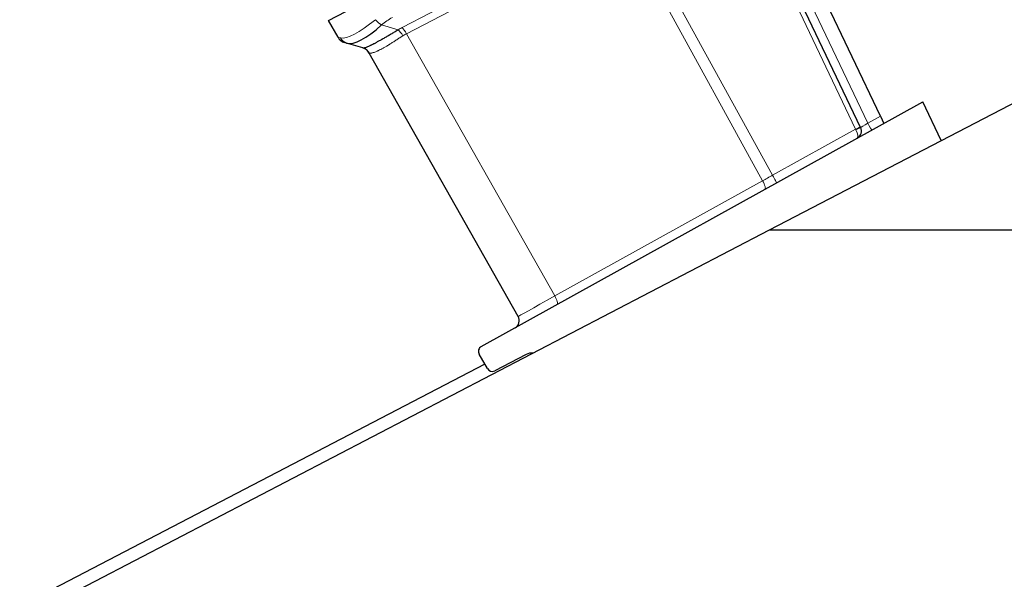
# Model space of a CAD drawing. Header units: inches. Extents: x 0 to 23760, y -13 to 16800.
# Tile 152 of 209: x 10248 to 10604, y 13472 to 13675. Entities that reach past the tile are written whole.
import ezdxf

# ---------------------------------------------------------------- set-up
doc = ezdxf.new("R2010")
doc.units = ezdxf.units.IN
doc.layers.add('254', color=7, linetype='Continuous', true_color=0xffffff)

msp = doc.modelspace()

# ---------------------------------------------------------------- linework, layer by layer
at = {"layer": '254', "color": 2, "linetype": 'Continuous', "lineweight": 25}
for p, q in [((10559.377, 13639.788), (10507.899, 13747.713)), ((10552.207, 13635.72), (10505.019, 13734.65)), ((10519.285, 13598.656), (10769.012, 13728.656)), ((10359.97, 13674.334), (10372.724, 13680.973)), ((10363.416, 13668.243), (10359.97, 13674.334)), ((10366.533, 13666.149), (10365.762, 13666.377)), ((10372.424, 13664.404), (10366.533, 13666.149)), ((10428.512, 13567.394), (10374.664, 13662.569)), ((10415.158, 13556.532), (10574.638, 13644.933)), ((10581.311, 13630.944), (10574.638, 13644.933)), ((10559.377, 13639.788), (10560.627, 13637.166)), ((10252.772, 13459.918), (10519.285, 13598.656)), ((10519.285, 13598.656), (10638.1, 13598.656)), ((10417.356, 13548.55), (10414.387, 13553.798)), ((10431.321, 13553.643), (10420.021, 13547.76)), ((10416.434, 13550.197), (10248.411, 13462.73))]:
    msp.add_line(p, q, dxfattribs=at)
at = {"layer": '254', "color": 110, "linetype": 'Continuous', "lineweight": 13}
for p, q in [((10507.683, 13736.033), (10554.8, 13637.251)), ((10550.389, 13635.041), (10504.916, 13730.378)), ((10386.605, 13671.806), (10463.927, 13712.058)), ((10465.445, 13709.781), (10388.122, 13669.529)), ((10516.793, 13616.412), (10465.465, 13709.792)), ((10469.115, 13711.741), (10520.41, 13618.423)), ((10379.144, 13672.714), (10385.104, 13670.949)), ((10388.122, 13669.529), (10441.719, 13574.798)), ((10554.8, 13637.251), (10559.377, 13639.788)), ((10520.41, 13618.423), (10550.389, 13635.041)), ((10441.719, 13574.798), (10516.793, 13616.412))]:
    msp.add_line(p, q, dxfattribs=at)
at = {"layer": '254', "color": 2, "linetype": 'Continuous', "lineweight": 25}
for centre, radius, start, end in [((10366.898, 13670.212), 4, 209.5, 253.5), ((10371.183, 13660.599), 4, 29.5, 73.5), ((10549.499, 13634.428), 3, 299, 25.5), ((10425.901, 13565.916), 3, 299, 29.5), ((10416.128, 13554.783), 2, 119, 209.5), ((10433.63, 13549.208), 5, 87.03687, 117.5), ((10419.097, 13549.534), 2, 209.5, 297.5)]:
    msp.add_arc(centre, radius, start, end, dxfattribs=at)
at = {"layer": '254', "color": 110, "linetype": 'Continuous', "lineweight": 13}
for centre, major_axis, ratio, start_param, end_param in [((10382.34, 13689.626), (18.953, 21.143), 0.2465223, 3.2795248, 4.1633617), ((10378.412, 13675.577), (2.644, -3.001), 0.4458674, 4.6436152, 5.4305513), ((10399.376, 13657.946), (-25.026, 7.413), 0.753739, 5.620436, 5.8412669), ((10403.659, 13653.504), (-26.111, 7.967), 0.7536205, 5.6284154, 5.7034333), ((10385.836, 13668.086), (-2.122, 3.391), 0.3160454, 4.7285065, 5.4930646), ((10387.337, 13668.944), (-1.847, 3.548), 0.2419219, 4.7516589, 5.5152404), ((10398.644, 13660.809), (-35.228, 7.434), 0.0022709, 0.0020032, 0.222834), ((10367.669, 13669.984), (-1.136, -3.835), 0.9510037, 5.4962492, 6.2831853), ((10404.392, 13650.641), (-21.454, 14.341), 0.7066026, 5.9092122, 5.9842302), ((10404.309, 13650.787), (-29.645, 11.783), 0.002496, 6.2064394, 6.2862869), ((10550.36, 13634.945), (1.805, 0.861), 0.0368135, 0, 1.5371762), ((10550.375, 13634.914), (-1.401, 2.654), 0.0238692, 4.6517894, 4.7475549), ((10550.401, 13634.859), (-1.805, -0.861), 0.0587977, 1.6102188, 3.1415927), ((10549.499, 13634.428), (-1.454, 2.624), 0.3572125, 3.1415927, 4.6513025), ((10554.756, 13637.342), (2.55, 1.623), 0.0331858, 3.1375287, 4.708325), ((10554.756, 13637.342), (-1.454, 2.624), 0.0020575, 1.6044228, 3.1415927), ((10521.084, 13618.677), (17.487, 9.706), 0.0052231, 1.6064562, 1.8157804), ((10516.205, 13615.973), (1.454, -2.624), 0.2428118, 0, 1.6037207), ((10520.366, 13618.28), (1.454, -2.624), 0.0358188, 0, 1.6054753), ((10446.018, 13577.067), (17.506, 9.674), 0.0047621, 1.8162585, 3.1416404), ((10441.13, 13574.358), (1.454, -2.624), 0.2428118, 0, 1.6037207)]:
    msp.add_ellipse(centre, major_axis=major_axis, ratio=ratio, start_param=start_param, end_param=end_param, dxfattribs=at)
at = {"layer": '254', "color": 2, "linetype": 'Continuous', "lineweight": 25}
for centre, major_axis, ratio, start_param, end_param in [((10382.34, 13689.626), (16.664, 23.061), 0.3072628, 3.2490905, 4.1329274), ((10371.288, 13660.568), (1.136, 3.835), 0.9934032, 5.5144739, 6.2831853)]:
    msp.add_ellipse(centre, major_axis=major_axis, ratio=ratio, start_param=start_param, end_param=end_param, dxfattribs=at)
msp.add_open_spline([(10372.424, 13664.404), (10372.456, 13664.394), (10372.505, 13664.392), (10372.64, 13664.405), (10372.725, 13664.419), (10372.854, 13664.449), (10372.88, 13664.455), (10372.936, 13664.47), (10372.965, 13664.477), (10373.055, 13664.502), (10373.119, 13664.521), (10373.322, 13664.585), (10373.474, 13664.638), (10373.807, 13664.763), (10373.99, 13664.835), (10374.385, 13665.001), (10374.597, 13665.095), (10374.94, 13665.251), (10375.058, 13665.306), (10375.24, 13665.393), (10375.302, 13665.423), (10375.397, 13665.468), (10375.428, 13665.484), (10375.492, 13665.515), (10375.781, 13665.656), (10376.085, 13665.809), (10376.648, 13666.101), (10377.235, 13666.411), (10377.868, 13666.759), (10378.525, 13667.125), (10378.865, 13667.317), (10379.305, 13667.568), (10379.393, 13667.619), (10379.572, 13667.722), (10379.663, 13667.774), (10379.935, 13667.931), (10380.118, 13668.038), (10380.674, 13668.36), (10381.051, 13668.581), (10381.82, 13669.033), (10382.212, 13669.263), (10383.011, 13669.732), (10383.418, 13669.971), (10384.249, 13670.455), (10384.672, 13670.701), (10385.104, 13670.949)], degree=3, knots=[0, 0, 0, 0, 0.0625, 0.0625, 0.125, 0.125, 0.140625, 0.140625, 0.15625, 0.15625, 0.1875, 0.1875, 0.25, 0.25, 0.3125, 0.3125, 0.375, 0.375, 0.40625, 0.40625, 0.421875, 0.421875, 0.4296875, 0.4296875, 0.4375, 0.5, 0.5, 0.5625, 0.625, 0.625, 0.6875, 0.6875, 0.703125, 0.703125, 0.71875, 0.71875, 0.75, 0.75, 0.8125, 0.8125, 0.875, 0.875, 0.9375, 0.9375, 1, 1, 1, 1], dxfattribs=at)
at = {"layer": '254', "color": 110, "linetype": 'Continuous', "lineweight": 13}
msp.add_open_spline([(10386.874, 13668.811), (10386.48, 13668.559), (10386.095, 13668.31), (10385.34, 13667.82), (10384.969, 13667.58), (10384.241, 13667.108), (10383.884, 13666.877), (10383.182, 13666.428), (10382.837, 13666.209), (10382.328, 13665.89), (10382.16, 13665.785), (10381.91, 13665.63), (10381.827, 13665.579), (10381.663, 13665.478), (10381.581, 13665.428), (10381.176, 13665.182), (10380.862, 13664.995), (10380.253, 13664.639), (10379.662, 13664.303), (10379.109, 13664.006), (10378.574, 13663.728), (10378.316, 13663.6), (10378.037, 13663.466), (10378.006, 13663.452), (10377.945, 13663.423), (10377.914, 13663.408), (10377.823, 13663.366), (10377.643, 13663.283), (10377.47, 13663.207), (10377.134, 13663.063), (10376.923, 13662.978), (10376.525, 13662.83), (10376.339, 13662.766), (10375.992, 13662.66), (10375.832, 13662.618), (10375.611, 13662.568), (10375.54, 13662.554), (10375.44, 13662.537), (10375.408, 13662.532), (10375.344, 13662.523), (10375.313, 13662.519), (10375.164, 13662.502), (10375.06, 13662.498), (10374.883, 13662.507), (10374.81, 13662.52), (10374.753, 13662.54)], degree=3, knots=[0, 0, 0, 0, 0.0625, 0.0625, 0.125, 0.125, 0.1875, 0.1875, 0.25, 0.25, 0.28125, 0.28125, 0.296875, 0.296875, 0.3125, 0.3125, 0.375, 0.375, 0.4375, 0.5, 0.5, 0.5625, 0.5625, 0.5703125, 0.5703125, 0.578125, 0.578125, 0.59375, 0.625, 0.625, 0.6875, 0.6875, 0.75, 0.75, 0.8125, 0.8125, 0.84375, 0.84375, 0.859375, 0.859375, 0.875, 0.875, 0.9375, 0.9375, 1, 1, 1, 1], dxfattribs=at)

doc.saveas('drawing.dxf')
